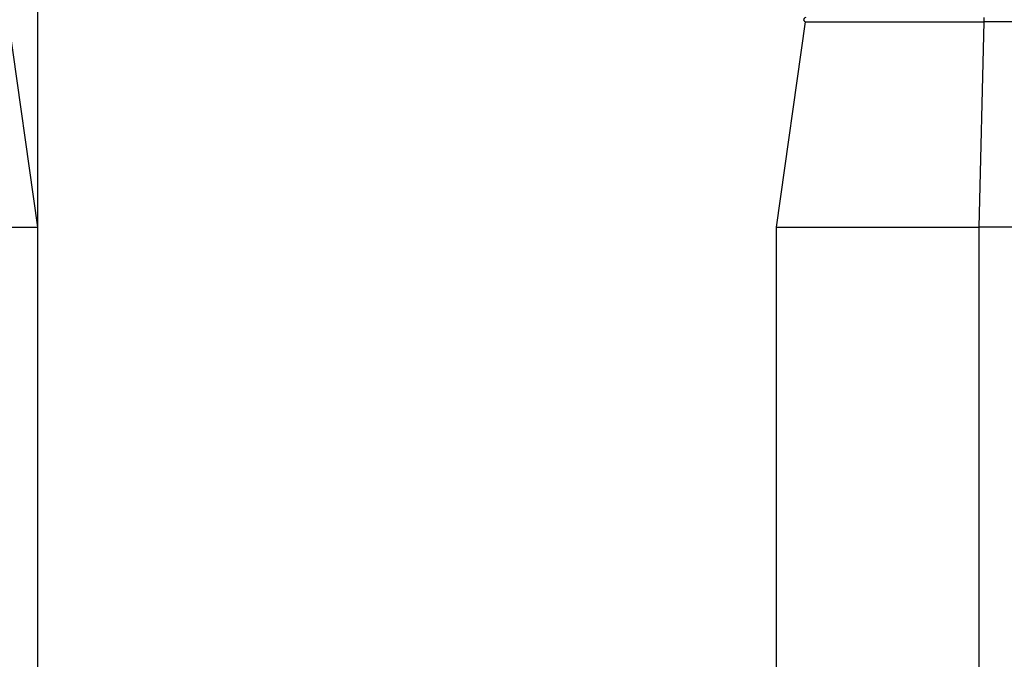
# Paper-space layout 'Sheet2' of a CAD drawing. Header units: millimetres. Extents: x -7 to 413, y -22 to 275.
# Tile 31 of 41: x 108 to 132, y 199 to 215. Entities that reach past the tile are written whole.
import ezdxf

# ---------------------------------------------------------------- set-up
doc = ezdxf.new("R2010")
doc.units = ezdxf.units.MM
doc.header["$PDSIZE"] = -1
doc.styles.add('SLDTEXTSTYLE1', font='TXT', dxfattribs={"width": 0.75})
doc.dimstyles.new('SLDDIMSTYLE1', dxfattribs={"dimtxt": 2.5, "dimasz": 3, "dimexe": 0, "dimexo": 0.0625, "dimtad": 1, "dimdec": 1, "dimlfac": 5, "dimrnd": 1e-09, "dimzin": 4, "dimdsep": 46, "dimtxsty": 'SLDTEXTSTYLE1', "dimblk1": 'CLOSED', "dimblk2": 'CLOSED', "dimsah": 1, "dimcen": 0.09, "dimadec": 0, "dimazin": 1, "dimtfac": 1, "dimtofl": 0, "dimtmove": 0, "dimatfit": 3, "dimldrblk": 'CLOSED', "dimfxl": 1, "dimfrac": 2, "dimtolj": 1, "dimtzin": 12, "dimarcsym": 0})
doc.dimstyles.new('SLDDIMSTYLE7', dxfattribs={"dimtxt": 2.5, "dimasz": 3, "dimexe": 0, "dimexo": 0.0625, "dimtad": 1, "dimdec": 1, "dimlfac": 5, "dimrnd": 1e-09, "dimzin": 4, "dimdsep": 46, "dimtxsty": 'SLDTEXTSTYLE1', "dimblk1": 'CLOSED', "dimblk2": 'CLOSED', "dimsah": 1, "dimcen": 0.09, "dimadec": 0, "dimazin": 1, "dimtfac": 1, "dimtmove": 0, "dimatfit": 0, "dimldrblk": 'CLOSED', "dimfxl": 1, "dimfrac": 2, "dimtolj": 1, "dimtzin": 12, "dimarcsym": 0})

# ---------------------------------------------------------------- blocks, each defined once
blk = doc.blocks.new('_Closed')
at = {"color": 0, "linetype": 'ByBlock', "lineweight": -2}
for p, q in [((-1, 0.166667), (0, 0)), ((-1, 0.166667), (-1, -0.166667)), ((0, 0), (-1, -0.166667)), ((0, 0), (-1, 0))]:
    blk.add_line(p, q, dxfattribs=at)
blk = doc.blocks.new('_D_27')
at = {"color": 0, "linetype": 'Continuous', "lineweight": -2}
for p, q in [((68.918, 186.105), (68.918, 252.277)), ((71.918, 252.277), (134.518, 252.277)), ((137.518, 186.105), (137.518, 252.277))]:
    blk.add_line(p, q, dxfattribs=at)
at = {"layer": 'Defpoints', "color": 0}
for p in [(137.518, 252.277), (68.918, 186.043), (137.518, 186.043)]:
    blk.add_point(p, dxfattribs=at)
at = {"color": 0, "lineweight": -2, "xscale": 3, "yscale": 3, "zscale": 3, "rotation": 180}
blk.add_blockref('_Closed', (68.918, 252.277), dxfattribs=at)
at = {"color": 0, "lineweight": -2, "xscale": 3, "yscale": 3, "zscale": 3}
blk.add_blockref('_Closed', (137.518, 252.277), dxfattribs=at)
at = {"color": 0, "lineweight": 18, "insert": (103.218, 255.402), "char_height": 2.5, "attachment_point": 2, "style": 'SLDTEXTSTYLE1'}
blk.add_mtext('\\A1;343.0', dxfattribs=at)
blk = doc.blocks.new('_D_30')
at = {"color": 0, "linetype": 'Continuous', "lineweight": -2}
for p, q in [((97.718, 186.105), (97.718, 242.3)), ((100.718, 242.3), (105.718, 242.3)), ((108.718, 186.105), (108.718, 242.3))]:
    blk.add_line(p, q, dxfattribs=at)
at = {"layer": 'Defpoints', "color": 0}
for p in [(108.718, 242.3), (97.718, 186.043), (108.718, 186.043)]:
    blk.add_point(p, dxfattribs=at)
at = {"color": 0, "lineweight": -2, "xscale": 3, "yscale": 3, "zscale": 3, "rotation": 180}
blk.add_blockref('_Closed', (97.718, 242.3), dxfattribs=at)
at = {"color": 0, "lineweight": -2, "xscale": 3, "yscale": 3, "zscale": 3}
blk.add_blockref('_Closed', (108.718, 242.3), dxfattribs=at)
at = {"color": 0, "lineweight": 18, "insert": (103.218, 245.425), "char_height": 2.5, "attachment_point": 2, "style": 'SLDTEXTSTYLE1'}
blk.add_mtext('\\A1;55.0', dxfattribs=at)

psp = doc.layouts.new('Sheet2')

# ---------------------------------------------------------------- linework, layer by layer
at = {"color": 7, "linetype": 'Continuous', "lineweight": 25}
for p, q in [((108.718, 209.743), (108.025, 214.693)), ((126.518, 209.743), (127.211, 214.693)), ((127.211, 214.693), (127.211, 214.693)), ((131.398, 209.743), (131.52, 214.694)), ((131.522, 214.694), (131.52, 214.694)), ((132.514, 214.694), (131.522, 214.694)), ((108.718, 186.043), (108.718, 209.743)), ((126.518, 186.043), (126.518, 209.743)), ((132.638, 209.743), (131.398, 209.743)), ((131.398, 186.043), (131.398, 209.743))]:
    psp.add_line(p, q, dxfattribs=at)
at = {"color": 8, "linetype": 'Continuous', "lineweight": 25}
psp.add_line((131.522, 214.694), (131.522, 214.793), dxfattribs=at)
at = {"color": 7, "linetype": 'Continuous', "lineweight": 25}
psp.add_arc((127.218, 214.743), 0.05, 82.0271, 262.0304, dxfattribs=at)
for points, knots in [([(127.211, 214.693), (127.211, 214.693), (127.212, 214.693), (127.229, 214.693), (127.275, 214.693), (127.344, 214.693), (127.461, 214.693), (127.614, 214.693), (127.8, 214.694), (128.017, 214.694), (128.265, 214.694), (128.54, 214.694), (128.791, 214.694), (129.055, 214.694), (129.334, 214.694), (129.628, 214.694), (130.053, 214.694), (130.391, 214.694), (130.742, 214.694), (131.035, 214.694), (131.314, 214.694), (131.52, 214.694), (131.52, 214.694)], [0, 0, 0, 0, 0.014694, 0.07353, 0.102924, 0.16176, 0.220595, 0.279431, 0.338266, 0.397102, 0.455937, 0.514772, 0.573608, 0.603002, 0.661838, 0.720673, 0.750067, 0.868122, 0.876281, 0.908929, 0.999729, 1, 1, 1, 1]), ([(103.838, 209.743), (104.136, 209.743), (104.749, 209.743), (105.658, 209.743), (106.533, 209.743), (107.313, 209.743), (107.948, 209.743), (108.398, 209.743), (108.67, 209.743), (108.702, 209.743), (108.718, 209.743)], [0, 0, 0, 0, 0.116516, 0.240011, 0.368641, 0.5, 0.631359, 0.759989, 0.883484, 1, 1, 1, 1]), ([(126.518, 209.743), (126.534, 209.743), (126.566, 209.743), (126.838, 209.743), (127.288, 209.743), (127.923, 209.743), (128.703, 209.743), (129.578, 209.743), (130.487, 209.743), (131.1, 209.743), (131.398, 209.743)], [0, 0, 0, 0, 0.116516, 0.240011, 0.368641, 0.5, 0.631359, 0.759989, 0.883484, 1, 1, 1, 1])]:
    psp.add_open_spline(points, degree=3, knots=knots, dxfattribs=at)

# ---------------------------------------------------------------- dimensions: what is measured, and where the dimension line sits
at = {"color": 7, "linetype": 'Continuous', "lineweight": 18}
dim = psp.add_linear_dim(base=(137.518, 252.277), p1=(68.918, 186.043), p2=(137.518, 186.043), angle=0, dimstyle='SLDDIMSTYLE1', dxfattribs=at)
dim.commit()
dim.dimension.update_dxf_attribs({"geometry": '_D_27', "text_midpoint": (103.218, 252.277), "dimtype": 160})
dim = psp.add_linear_dim(base=(108.718, 242.3), p1=(97.718, 186.043), p2=(108.718, 186.043), dimstyle='SLDDIMSTYLE7', dxfattribs=at)
dim.commit()
dim.dimension.update_dxf_attribs({"geometry": '_D_30', "text_midpoint": (103.218, 242.3), "dimtype": 160})

doc.saveas('drawing.dxf')
